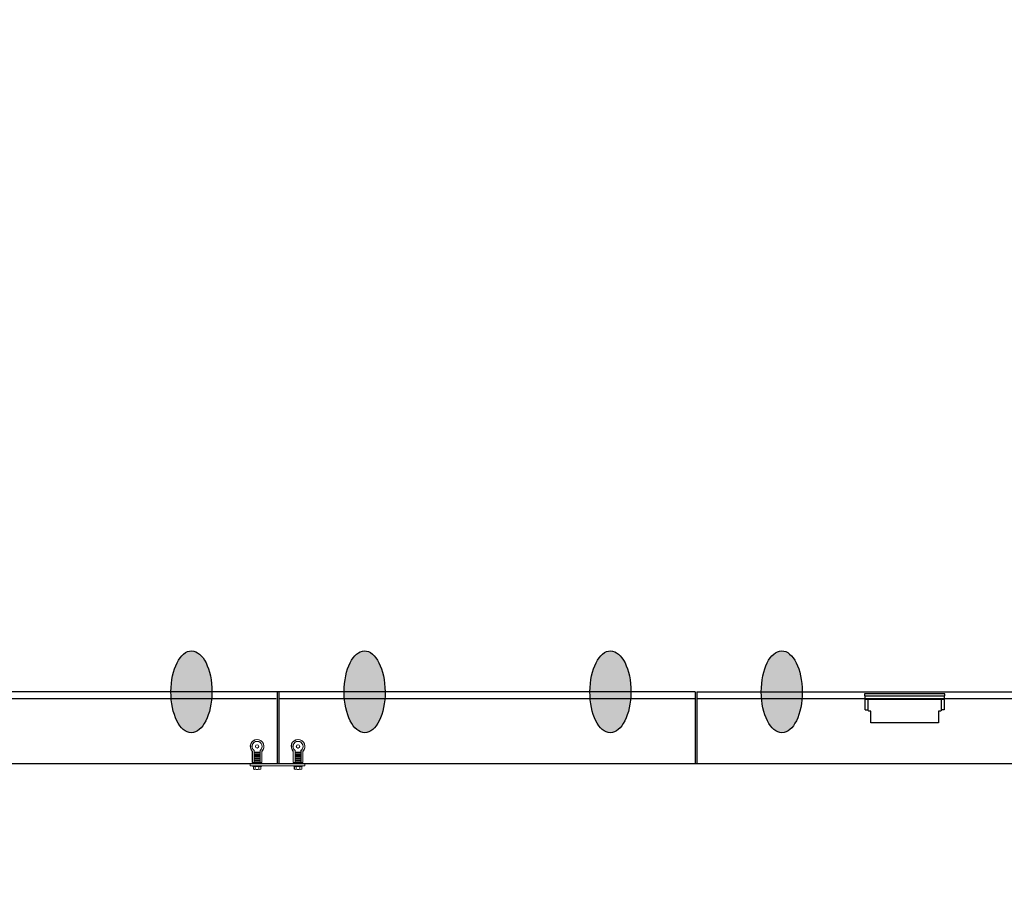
# Model space of a CAD drawing. Header units: feet. Extents: x 0 to 152726, y 0 to 59505.
# Tile 47 of 85: x 152352 to 152364, y 59286 to 59296. Entities that reach past the tile are written whole.
import ezdxf
from ezdxf import colors
from ezdxf.entities.mleader import LeaderData, LeaderLine
from ezdxf.math import Vec2, Vec3

# ---------------------------------------------------------------- set-up
doc = ezdxf.new("R2010")
doc.units = ezdxf.units.FT
doc.header["$LTSCALE"] = 0.1
doc.header["$MEASUREMENT"] = 0
for name, color, linetype, lineweight in [('BR_P_Rail_Object', 251, 'Continuous', 30), ('LT_P_Luminaires', 252, 'Continuous', 0), ('SC_Scratch10', 252, 'Continuous', 0), ('VG_P_Cells', 252, 'Continuous', 13)]:
    doc.layers.add(name, color=color, linetype=linetype, lineweight=lineweight)
doc.layers.add('L-ANNO-NOTE', color=30, linetype='Continuous')
doc.styles.add('Arial', font='arial.ttf')

# ---------------------------------------------------------------- blocks, each defined once
blk = doc.blocks.new('PLATE MOUNT AT PRECAST')
for p, q in [((8.48, 0.79), (-8.48, 0.79)), ((-8.48, 0.79), (-8.48, 0)), ((8.48, 0.79), (8.48, 0))]:
    blk.add_line(p, q)
at = {"flags": 128}
for points in [[(-7.66, 0.79), (-7.66, 0.99), (-5.04, 0.99), (-5.04, 0.79)], [(5.04, 0.79), (5.04, 0.99), (7.66, 0.99), (7.66, 0.79)], [(-7.27, -0.31), (-7.83, -0.31), (-7.83, -3.72)], [(-7.27, 0), (-7.27, -3.98)], [(-7.27, -0.31), (-5.43, -0.31)], [(-7.27, -0.51), (-5.43, -0.51)], [(-7.27, -0.9), (-5.43, -0.9)], [(-7.27, -1.07), (-5.43, -1.07)], [(-7.27, -1.47), (-5.43, -1.47)], [(-7.27, -1.64), (-5.43, -1.64)], [(-7.27, -2.03), (-5.43, -2.03)], [(-7.27, -2.2), (-5.43, -2.2)], [(-7.27, -2.59), (-5.43, -2.59)], [(-7.27, -2.79), (-5.43, -2.79)], [(-5.43, 0), (-5.43, -4.02)], [(-5.43, -0.31), (-4.87, -0.31), (-4.87, -3.78)], [(5.43, -0.31), (4.87, -0.31), (4.87, -3.72)], [(5.43, 0), (5.43, -3.98)], [(5.43, -0.31), (7.27, -0.31)], [(5.43, -0.51), (7.27, -0.51)], [(5.43, -0.9), (7.27, -0.9)], [(5.43, -1.07), (7.27, -1.07)], [(5.43, -1.47), (7.27, -1.47)], [(5.43, -1.64), (7.27, -1.64)], [(5.43, -2.03), (7.27, -2.03)], [(5.43, -2.2), (7.27, -2.2)], [(5.43, -2.59), (7.27, -2.59)], [(5.43, -2.79), (7.27, -2.79)], [(7.27, 0), (7.27, -4.02)], [(7.27, -0.31), (7.83, -0.31), (7.83, -3.78)], [(-7.27, -3.19), (-5.43, -3.19)], [(-7.27, -3.36), (-5.43, -3.36)], [(-7.27, -3.44), (-5.43, -3.44)], [(5.43, -3.19), (7.27, -3.19)], [(5.43, -3.36), (7.27, -3.36)], [(5.43, -3.44), (7.27, -3.44)]]:
    blk.add_lwpolyline(points, dxfattribs=at)
for points in [[(-7.49, 0.99), (-7.49, 1.8, -0.39919), (-6.93, 1.8), (-6.93, 0.99)], [(-5.77, 0.99), (-5.77, 1.8, -0.39919), (-5.21, 1.8), (-5.21, 0.99)], [(5.21, 0.99), (5.21, 1.8, -0.39919), (5.77, 1.8), (5.77, 0.99)], [(6.93, 0.99), (6.93, 1.8, -0.39919), (7.49, 1.8), (7.49, 0.99)]]:
    blk.add_lwpolyline(points, format="xyb", dxfattribs=at)
for centre in [(-6.38, -5.26), (6.32, -5.26)]:
    blk.add_circle(centre, 0.522)
for centre, radius, start, end in [((-6.35, 0.38), 1.54, 67.9486, 112.0514), ((6.35, 0.38), 1.54, 67.9486, 112.0514), ((-6.38, -5.26), 2.11, 133.379, 44.4759), ((-6.38, -5.26), 1.56, 124.6928, 52.7433), ((6.32, -5.26), 2.11, 133.379, 44.4759), ((6.32, -5.26), 1.56, 124.6928, 52.7433)]:
    blk.add_arc(centre, radius, start, end)
blk = doc.blocks.new('Bridge plan')
at = {"layer": 'BR_P_Rail_Object', "lineweight": -3}
h = blk.add_hatch(color=256, dxfattribs=at)
edge = h.paths.add_edge_path()
edge.add_ellipse((1828093.278, 711489.517), major_axis=(0.002, 0.5), ratio=0.5, start_angle=0, end_angle=360)
h = blk.add_hatch(color=256, dxfattribs=at)
edge = h.paths.add_edge_path()
edge.add_ellipse((1828095.392, 711489.517), major_axis=(-0.002, 0.5), ratio=0.5, start_angle=0, end_angle=360)
h = blk.add_hatch(color=256, dxfattribs=at)
edge = h.paths.add_edge_path()
edge.add_ellipse((1828098.392, 711489.517), major_axis=(0.002, 0.5), ratio=0.5, start_angle=0, end_angle=360)
h = blk.add_hatch(color=256, dxfattribs=at)
edge = h.paths.add_edge_path()
edge.add_ellipse((1828100.484, 711489.517), major_axis=(-0.002, 0.5), ratio=0.5, start_angle=0, end_angle=360)
for centre, major_axis in [((1828093.278, 711489.517), (0.002, 0.5)), ((1828095.392, 711489.517), (-0.002, 0.5)), ((1828098.392, 711489.517), (0.002, 0.5)), ((1828100.484, 711489.517), (-0.002, 0.5))]:
    blk.add_ellipse(centre, major_axis=major_axis, ratio=0.5, dxfattribs=at)
at = {"layer": 'LT_P_Luminaires', "lineweight": -3}
for p, q in [((1828101.503, 711489.427), (1828102.465, 711489.427)), ((1828101.503, 711489.298), (1828101.54, 711489.298))]:
    blk.add_line(p, q, dxfattribs=at)
at = {"layer": 'LT_P_Luminaires', "lineweight": -3, "flags": 128}
blk.add_lwpolyline([(1828102.473, 711489.469), (1828102.473, 711489.49), (1828101.495, 711489.49), (1828101.495, 711489.469)], close=True, dxfattribs=at)
for points in [[(1828101.503, 711489.298), (1828101.503, 711489.427), (1828101.503, 711489.469)], [(1828102.465, 711489.469), (1828102.465, 711489.427), (1828102.465, 711489.298), (1828102.428, 711489.298)]]:
    blk.add_lwpolyline(points, dxfattribs=at)
blk.add_lwpolyline([(1828102.428, 711489.427), (1828102.428, 711489.287, -0.414214), (1828102.423, 711489.282), (1828102.398, 711489.282), (1828102.398, 711489.136), (1828101.57, 711489.136), (1828101.57, 711489.282), (1828101.545, 711489.282, -0.414214), (1828101.54, 711489.287), (1828101.54, 711489.427)], format="xyb", dxfattribs=at)
at = {"layer": 'SC_Scratch10', "lineweight": -3}
blk.add_line((1828094.346, 711489.518), (1828094.325, 711489.518), dxfattribs=at)
at = {"layer": 'SC_Scratch10', "lineweight": -3, "flags": 128}
for points in [[(1828089.233, 711489.434), (1828094.314, 711489.434)], [(1828094.346, 711489.434), (1828099.428, 711489.434)], [(1828099.448, 711489.434), (1828104.54, 711489.434)]]:
    blk.add_lwpolyline(points, dxfattribs=at)
at = {"layer": 'VG_P_Cells', "lineweight": -3}
for p, q in [((1828094.325, 711489.518), (1828089.233, 711489.518)), ((1828094.325, 711489.518), (1828094.325, 711488.643)), ((1828099.428, 711489.518), (1828094.346, 711489.518)), ((1828094.346, 711489.518), (1828094.346, 711488.643)), ((1828099.428, 711489.518), (1828099.428, 711488.643)), ((1828099.448, 711489.518), (1828104.54, 711489.518)), ((1828099.448, 711489.518), (1828099.448, 711488.643)), ((1828077.937, 711488.643), (1828110.723, 711488.643))]:
    blk.add_line(p, q, dxfattribs=at)
at = {"layer": 'SC_Scratch10', "lineweight": -3, "xscale": 0.0393699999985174, "zscale": 0.0393699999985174}
for p, yscale, rotation in [((1828094.33, 711488.643), -0.0393699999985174, 0.0001533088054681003), ((1828094.329, 711488.643), 0.0393699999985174, 180.0001533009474)]:
    blk.add_blockref('PLATE MOUNT AT PRECAST', p, dxfattribs=dict(at, yscale=yscale, rotation=rotation))
blk = doc.blocks.new('Trellis Base')
blk.add_blockref('Bridge plan', (-1675739.063, -652201.263))
at = {"layer": 'L-ANNO-NOTE'}
ml = blk.add_multileader_mtext('Standard', dxfattribs=at)
ml.set_content('W. LIVINGSTON AVENUE', color=11, style='Arial')
ml.set_leader_properties()
ml.build(insert=Vec2(0, 0))
ml.multileader.update_dxf_attribs({"has_dogleg": 0, "dogleg_length": 0.36, "arrow_head_size": 1.25, "scale": 10})
ctx = ml.context
ctx.base_point, ctx.scale, ctx.char_height, ctx.arrow_head_size, ctx.landing_gap_size, ctx.plane_origin, ctx.plane_x_axis, ctx.plane_y_axis = Vec3(152493.433, 59387.87), 10, 1.25, 1.25, 0.5, Vec3(152496.482, 59382.314), Vec3(0.234739, 0.972058), Vec3(-0.972058, 0.234739)
notes = []
notes.append((ctx, [(0, (0, 0, 0), (0, 0), (1, 0), 1, [])]))
ctx.mtext.insert, ctx.mtext.text_direction, ctx.mtext.rotation, ctx.mtext.flow_direction = Vec3(152492.933, 59388.505), Vec3(0.234739, 0.972058), 1.333846, 5
ml = blk.add_multileader_mtext('Standard', dxfattribs=at)
ml.set_content('S. FRONT STREET', color=11, style='Arial')
ml.set_leader_properties()
ml.build(insert=Vec2(0, 0))
ml.multileader.update_dxf_attribs({"has_dogleg": 0, "dogleg_length": 0.36, "arrow_head_size": 1.25, "scale": 10})
ctx = ml.context
ctx.base_point, ctx.scale, ctx.char_height, ctx.arrow_head_size, ctx.landing_gap_size, ctx.plane_origin = Vec3(152391.698, 59316.602), 10, 1.25, 1.25, 0.5, Vec3(152387.013, 59312.335)
notes.append((ctx, [(0, (0, 0, 0), (0, 0), (1, 0), 1, [])]))
ctx.mtext.insert, ctx.mtext.flow_direction = Vec3(152392.198, 59317.238), 5
for ctx, leaders in notes:
    for number, flags, end, landing, length, lines in leaders:
        leader = LeaderData()
        leader.index, (leader.has_last_leader_line, leader.has_dogleg_vector, leader.attachment_direction) = number, flags
        leader.last_leader_point, leader.dogleg_vector, leader.dogleg_length = Vec3(end), Vec3(landing), length
        for number, points, colour, breaks in lines:
            line = LeaderLine()
            line.index, line.vertices, line.color, line.breaks = number, Vec3.list(points), colors.encode_raw_color(colour), breaks
            leader.lines.append(line)
        ctx.leaders.append(leader)

msp = doc.modelspace()

# ---------------------------------------------------------------- block references
msp.add_blockref('Trellis Base', (0, 0))

# ---------------------------------------------------------------- next in the draw order: leaders
at = {"layer": 'L-ANNO-NOTE'}
ml = msp.add_multileader_mtext('Standard', dxfattribs=at)
ml.set_content('VERTICAL PANEL MODULE ON BACK OF TRELLIS, TYP OF 5', color=11, style='Arial')
ml.set_leader_properties()
ml.build(insert=Vec2(0, 0))
ml.multileader.update_dxf_attribs({"has_dogleg": 0, "dogleg_length": 0.36, "arrow_head_size": 1.25, "scale": 10})
ctx = ml.context
ctx.base_point, ctx.scale, ctx.char_height, ctx.arrow_head_size, ctx.landing_gap_size, ctx.plane_origin = Vec3(152474.858521, 59417.318041), 10, 1.25, 1.25, 0.5, Vec3(152470.173305, 59413.050631)
notes = []
notes.append((ctx, [(0, (0, 0, 0), (0, 0), (1, 0), 1, [])]))
ctx.mtext.insert, ctx.mtext.width, ctx.mtext.flow_direction = Vec3(152475.358521, 59417.9537), 25.03212493, 5
ctx.mtext.has_bg_fill, ctx.mtext.bg_color, ctx.mtext.bg_scale_factor, ctx.mtext.bg_transparency, ctx.mtext.use_window_bg_color = 1, -1027028792, 1.5, 0, 1
for ctx, leaders in notes:
    for number, flags, end, landing, length, lines in leaders:
        leader = LeaderData()
        leader.index, (leader.has_last_leader_line, leader.has_dogleg_vector, leader.attachment_direction) = number, flags
        leader.last_leader_point, leader.dogleg_vector, leader.dogleg_length = Vec3(end), Vec3(landing), length
        for number, points, colour, breaks in lines:
            line = LeaderLine()
            line.index, line.vertices, line.color, line.breaks = number, Vec3.list(points), colors.encode_raw_color(colour), breaks
            leader.lines.append(line)
        ctx.leaders.append(leader)

doc.saveas('drawing.dxf')
